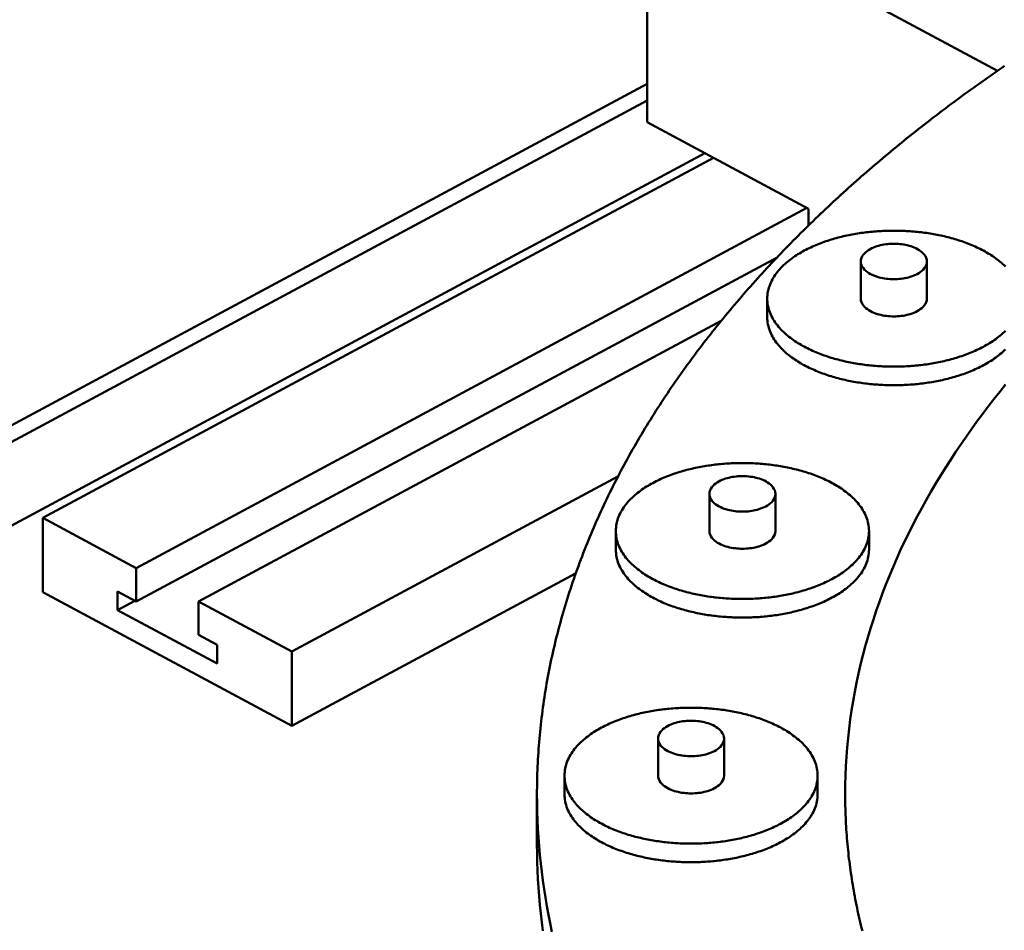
# Model space of a CAD drawing. Header units: millimetres. Extents: x 0 to 841, y 0 to 594.
# Tile 10 of 35: x 155 to 221, y 336 to 396. Entities that reach past the tile are written whole.
import ezdxf

# ---------------------------------------------------------------- set-up
doc = ezdxf.new("R2010")
doc.units = ezdxf.units.MM
doc.layers.add('VIS', color=7, linetype='CONTINUOUS', lineweight=50)

msp = doc.modelspace()

# ---------------------------------------------------------------- linework, layer by layer
at = {"layer": 'VIS'}
for points in [[(196.965, 389.035), (196.965, 404.907)], [(196.965, 404.907), (220.165, 392.451)], [(220.641, 392.78), (220.452, 392.65), (220.262, 392.519), (220.073, 392.387), (219.884, 392.256), (219.695, 392.124), (219.506, 391.991), (219.318, 391.858), (219.13, 391.725), (218.943, 391.591), (218.755, 391.457), (218.568, 391.323), (218.381, 391.188), (218.195, 391.053), (218.009, 390.917), (217.823, 390.781), (217.637, 390.645), (217.452, 390.508), (217.267, 390.37), (217.082, 390.233), (216.898, 390.095), (216.713, 389.956), (216.53, 389.817), (216.346, 389.678), (216.163, 389.538), (215.98, 389.398), (215.797, 389.258), (215.615, 389.117), (215.433, 388.975), (215.252, 388.834), (215.07, 388.692), (214.889, 388.549), (214.709, 388.406), (214.528, 388.263), (214.348, 388.119), (214.169, 387.974), (213.989, 387.83), (213.811, 387.685), (213.632, 387.539), (213.454, 387.393), (213.276, 387.247), (213.098, 387.1), (212.921, 386.953), (212.744, 386.805), (212.568, 386.657), (212.392, 386.509), (212.216, 386.36), (212.04, 386.21), (211.865, 386.06), (211.691, 385.91), (211.516, 385.759), (211.342, 385.608), (211.169, 385.457), (210.996, 385.305), (210.823, 385.152), (210.651, 384.999), (210.479, 384.846), (210.307, 384.692), (210.136, 384.538), (209.965, 384.384), (209.795, 384.228), (209.625, 384.073), (209.455, 383.917), (209.286, 383.761), (209.117, 383.604), (208.949, 383.446), (208.781, 383.289), (208.614, 383.13), (208.447, 382.972), (208.28, 382.812), (208.114, 382.653), (207.948, 382.493), (207.783, 382.332), (207.618, 382.171), (207.454, 382.01), (207.29, 381.848), (207.126, 381.686), (206.963, 381.523), (206.801, 381.36), (206.639, 381.196), (206.477, 381.032), (206.316, 380.867), (206.155, 380.702), (205.995, 380.536), (205.836, 380.37), (205.676, 380.204), (205.518, 380.037), (205.359, 379.869), (205.202, 379.701), (205.044, 379.533), (204.888, 379.364), (204.731, 379.195), (204.576, 379.025), (204.421, 378.855), (204.266, 378.684), (204.112, 378.513), (203.958, 378.341), (203.805, 378.169), (203.653, 377.996), (203.501, 377.823), (203.349, 377.649), (203.198, 377.475), (203.048, 377.301), (202.898, 377.126), (202.749, 376.95), (202.6, 376.774), (202.452, 376.598), (202.305, 376.421), (202.158, 376.243), (202.011, 376.065), (201.866, 375.887), (201.721, 375.708), (201.576, 375.528), (201.432, 375.349), (201.289, 375.168), (201.146, 374.987), (201.004, 374.806), (200.862, 374.624), (200.722, 374.442), (200.581, 374.259), (200.442, 374.076), (200.303, 373.892), (200.164, 373.708), (200.027, 373.523), (199.89, 373.338), (199.753, 373.152), (199.618, 372.966), (199.483, 372.779), (199.348, 372.592), (199.215, 372.405), (199.082, 372.216), (198.949, 372.028), (198.818, 371.839), (198.687, 371.649), (198.557, 371.459), (198.427, 371.268), (198.298, 371.077), (198.17, 370.886), (198.043, 370.694), (197.916, 370.501), (197.791, 370.308), (197.666, 370.115), (197.541, 369.921), (197.418, 369.727), (197.295, 369.532), (197.173, 369.336), (197.051, 369.14), (196.931, 368.944), (196.811, 368.747), (196.692, 368.55), (196.574, 368.352), (196.456, 368.154), (196.34, 367.955), (196.224, 367.756), (196.109, 367.557), (195.995, 367.356), (195.882, 367.156), (195.769, 366.955), (195.657, 366.753), (195.547, 366.551), (195.437, 366.349), (195.328, 366.146), (195.219, 365.943), (195.112, 365.739), (195.005, 365.534), (194.9, 365.33), (194.795, 365.124), (194.691, 364.919), (194.588, 364.713), (194.486, 364.506), (194.385, 364.299), (194.285, 364.092), (194.185, 363.884), (194.087, 363.676), (193.989, 363.467), (193.893, 363.258), (193.797, 363.048), (193.703, 362.838), (193.609, 362.628), (193.516, 362.417), (193.424, 362.205), (193.334, 361.994), (193.244, 361.781), (193.155, 361.569), (193.067, 361.356), (192.98, 361.143), (192.894, 360.929), (192.809, 360.715), (192.725, 360.5), (192.643, 360.285), (192.561, 360.07), (192.48, 359.854), (192.4, 359.638), (192.322, 359.421), (192.244, 359.204), (192.167, 358.987), (192.092, 358.769), (192.017, 358.551), (191.944, 358.333), (191.871, 358.114), (191.8, 357.895), (191.73, 357.676), (191.661, 357.456), (191.593, 357.236), (191.526, 357.015), (191.46, 356.795), (191.395, 356.574), (191.332, 356.352), (191.269, 356.13), (191.208, 355.908), (191.148, 355.686), (191.088, 355.463), (191.03, 355.24), (190.974, 355.017), (190.918, 354.793), (190.863, 354.57), (190.81, 354.346), (190.758, 354.121), (190.707, 353.896), (190.657, 353.672), (190.608, 353.446), (190.561, 353.221), (190.514, 352.995), (190.469, 352.769), (190.425, 352.543), (190.383, 352.317), (190.341, 352.09), (190.301, 351.863), (190.261, 351.636), (190.223, 351.409), (190.187, 351.182), (190.151, 350.954), (190.117, 350.726), (190.084, 350.498), (190.052, 350.27), (190.021, 350.042), (189.992, 349.813), (189.964, 349.585), (189.937, 349.356), (189.911, 349.127), (189.886, 348.898), (189.863, 348.668), (189.841, 348.439), (189.821, 348.21), (189.801, 347.98), (189.783, 347.75), (189.766, 347.521), (189.75, 347.291), (189.736, 347.061), (189.722, 346.831), (189.71, 346.601), (189.7, 346.371), (189.69, 346.141), (189.682, 345.91), (189.675, 345.68), (189.669, 345.45), (189.665, 345.219), (189.662, 344.989), (189.66, 344.759), (189.659, 344.528)], [(135.528, 358.603), (196.965, 391.588)], [(135.528, 357.496), (196.965, 390.481)], [(196.965, 389.035), (207.638, 383.305)], [(135.528, 351.959), (200.775, 386.99)], [(156.926, 362.832), (201.347, 386.682)], [(163.113, 359.51), (207.535, 383.36)], [(207.638, 382.191), (207.638, 383.305)], [(220.693, 379.479), (220.607, 379.563), (220.519, 379.645), (220.429, 379.725), (220.337, 379.803), (220.243, 379.879), (220.148, 379.952), (220.052, 380.024), (219.954, 380.094), (219.854, 380.162), (219.754, 380.229), (219.652, 380.293), (219.55, 380.356), (219.446, 380.417), (219.341, 380.477), (219.236, 380.534), (219.129, 380.591), (219.022, 380.645), (218.914, 380.699), (218.805, 380.75), (218.696, 380.8), (218.586, 380.849), (218.475, 380.897), (218.364, 380.943), (218.252, 380.987), (218.14, 381.031), (218.027, 381.073), (217.914, 381.114), (217.8, 381.153), (217.686, 381.191), (217.571, 381.229), (217.456, 381.264), (217.341, 381.299), (217.225, 381.333), (217.109, 381.365), (216.993, 381.396), (216.877, 381.426), (216.76, 381.455), (216.643, 381.483), (216.525, 381.51), (216.408, 381.536), (216.29, 381.56), (216.172, 381.584), (216.054, 381.607), (215.935, 381.628), (215.817, 381.649), (215.698, 381.668), (215.579, 381.687), (215.46, 381.704), (215.34, 381.721), (215.221, 381.737), (215.102, 381.751), (214.982, 381.765), (214.862, 381.778), (214.742, 381.789), (214.623, 381.8), (214.503, 381.81), (214.382, 381.819), (214.262, 381.827), (214.142, 381.834), (214.022, 381.84), (213.902, 381.845), (213.781, 381.849), (213.661, 381.852), (213.541, 381.855), (213.42, 381.856), (213.3, 381.856), (213.179, 381.856), (213.059, 381.855), (212.939, 381.852), (212.818, 381.849), (212.698, 381.845), (212.578, 381.84), (212.458, 381.834), (212.337, 381.827), (212.217, 381.819), (212.097, 381.81), (211.977, 381.8), (211.857, 381.789), (211.737, 381.778), (211.618, 381.765), (211.498, 381.751), (211.379, 381.737), (211.259, 381.721), (211.14, 381.704), (211.021, 381.687), (210.902, 381.668), (210.783, 381.649), (210.665, 381.628), (210.546, 381.607), (210.428, 381.584), (210.31, 381.56), (210.192, 381.536), (210.074, 381.51), (209.957, 381.483), (209.84, 381.455), (209.723, 381.426), (209.607, 381.396), (209.49, 381.365), (209.374, 381.333), (209.259, 381.299), (209.143, 381.264), (209.028, 381.229), (208.914, 381.191), (208.8, 381.153), (208.686, 381.114), (208.573, 381.073), (208.46, 381.031), (208.348, 380.987), (208.236, 380.943), (208.125, 380.897), (208.014, 380.849), (207.904, 380.8), (207.795, 380.75), (207.686, 380.699), (207.578, 380.645), (207.471, 380.591), (207.364, 380.534), (207.259, 380.477), (207.154, 380.417), (207.05, 380.356), (206.947, 380.293), (206.846, 380.229), (206.745, 380.162), (206.646, 380.094), (206.548, 380.024), (206.451, 379.952), (206.356, 379.879), (206.263, 379.803), (206.171, 379.725), (206.081, 379.645), (205.993, 379.563), (205.907, 379.479), (205.823, 379.393), (205.741, 379.304), (205.662, 379.213), (205.586, 379.12), (205.513, 379.025), (205.442, 378.927), (205.375, 378.827), (205.312, 378.725), (205.252, 378.62), (205.197, 378.513), (205.145, 378.404), (205.099, 378.293), (205.057, 378.181), (205.02, 378.066), (204.988, 377.95), (204.961, 377.832), (204.941, 377.714), (204.926, 377.594), (204.917, 377.474), (204.914, 377.354)], [(215.487, 379.815), (215.476, 379.934), (215.443, 380.049), (215.392, 380.158), (215.326, 380.258), (215.248, 380.349), (215.161, 380.432), (215.067, 380.507), (214.968, 380.574), (214.865, 380.635), (214.758, 380.69), (214.649, 380.74), (214.537, 380.783), (214.423, 380.823), (214.308, 380.857), (214.192, 380.887), (214.075, 380.913), (213.957, 380.935), (213.838, 380.953), (213.719, 380.968), (213.6, 380.978), (213.48, 380.985), (213.36, 380.989), (213.24, 380.989), (213.12, 380.985), (213, 380.978), (212.88, 380.968), (212.761, 380.953), (212.643, 380.935), (212.525, 380.913), (212.407, 380.887), (212.291, 380.857), (212.176, 380.823), (212.063, 380.783), (211.951, 380.74), (211.842, 380.69), (211.735, 380.635), (211.631, 380.574), (211.532, 380.507), (211.439, 380.432), (211.352, 380.349), (211.274, 380.258), (211.208, 380.158), (211.156, 380.049), (211.124, 379.934), (211.112, 379.815)], [(163.113, 357.296), (205.567, 380.089)], [(211.112, 379.815), (211.124, 379.693), (211.158, 379.575), (211.212, 379.464), (211.281, 379.363), (211.362, 379.27), (211.452, 379.187), (211.548, 379.111), (211.651, 379.043), (211.757, 378.982), (211.867, 378.927), (211.98, 378.878), (212.095, 378.835), (212.211, 378.796), (212.33, 378.762), (212.449, 378.733), (212.569, 378.708), (212.69, 378.687), (212.812, 378.67), (212.934, 378.657), (213.057, 378.648), (213.179, 378.642), (213.302, 378.64), (213.425, 378.642), (213.548, 378.648), (213.67, 378.657), (213.793, 378.67), (213.914, 378.688), (214.035, 378.709), (214.156, 378.734), (214.275, 378.763), (214.393, 378.797), (214.51, 378.836), (214.624, 378.88), (214.737, 378.929), (214.847, 378.984)], [(211.112, 379.815), (211.112, 377.354)], [(214.847, 378.984), (214.953, 379.045), (215.054, 379.113), (215.151, 379.189), (215.24, 379.272), (215.32, 379.364), (215.389, 379.466), (215.442, 379.576), (215.476, 379.693), (215.487, 379.815)], [(215.487, 379.815), (215.487, 377.354)], [(204.914, 377.354), (204.917, 377.234), (204.926, 377.114), (204.941, 376.994), (204.961, 376.876), (204.988, 376.758), (205.019, 376.642), (205.056, 376.528), (205.098, 376.415), (205.145, 376.304), (205.196, 376.195), (205.252, 376.089), (205.312, 375.984), (205.375, 375.882), (205.442, 375.782), (205.512, 375.684), (205.586, 375.589), (205.662, 375.496), (205.741, 375.405), (205.822, 375.316), (205.906, 375.23), (205.992, 375.146), (206.08, 375.064), (206.17, 374.984), (206.262, 374.906), (206.355, 374.83), (206.45, 374.756), (206.547, 374.685), (206.645, 374.615), (206.744, 374.547), (206.845, 374.48), (206.946, 374.416), (207.049, 374.353), (207.152, 374.292), (207.257, 374.232), (207.363, 374.175), (207.469, 374.118), (207.576, 374.064), (207.684, 374.01), (207.793, 373.959), (207.902, 373.908), (208.012, 373.86), (208.123, 373.812), (208.234, 373.766), (208.346, 373.721), (208.458, 373.678), (208.571, 373.636), (208.684, 373.595), (208.797, 373.556), (208.912, 373.517), (209.026, 373.48), (209.141, 373.444), (209.256, 373.41), (209.372, 373.376), (209.488, 373.344), (209.604, 373.313), (209.72, 373.282), (209.837, 373.253), (209.954, 373.226), (210.072, 373.199), (210.189, 373.173), (210.307, 373.148), (210.425, 373.125), (210.543, 373.102), (210.661, 373.08), (210.78, 373.06), (210.899, 373.04), (211.018, 373.022), (211.137, 373.004), (211.256, 372.988), (211.375, 372.972), (211.495, 372.957), (211.614, 372.944), (211.734, 372.931), (211.854, 372.919), (211.973, 372.908), (212.093, 372.899), (212.213, 372.89), (212.333, 372.882), (212.454, 372.875), (212.574, 372.869), (212.694, 372.863), (212.814, 372.859), (212.935, 372.856), (213.055, 372.854), (213.175, 372.852), (213.296, 372.852), (213.416, 372.852), (213.536, 372.854), (213.657, 372.856), (213.777, 372.859), (213.897, 372.863), (214.017, 372.868), (214.138, 372.874), (214.258, 372.881), (214.378, 372.889), (214.498, 372.898), (214.618, 372.908), (214.738, 372.918), (214.857, 372.93), (214.977, 372.943), (215.097, 372.956), (215.216, 372.971), (215.335, 372.986), (215.455, 373.003), (215.574, 373.02), (215.693, 373.039), (215.811, 373.058), (215.93, 373.079), (216.048, 373.1), (216.166, 373.123), (216.284, 373.147), (216.402, 373.171), (216.52, 373.197), (216.637, 373.224), (216.754, 373.251), (216.871, 373.28), (216.988, 373.31), (217.104, 373.342), (217.22, 373.374), (217.335, 373.407), (217.451, 373.442), (217.565, 373.478), (217.68, 373.515), (217.794, 373.553), (217.908, 373.592), (218.021, 373.633), (218.134, 373.675), (218.246, 373.718), (218.358, 373.763), (218.469, 373.809), (218.58, 373.856), (218.69, 373.905), (218.799, 373.955), (218.908, 374.007), (219.016, 374.06), (219.123, 374.114), (219.23, 374.17)], [(204.914, 377.354), (204.914, 376.124)], [(211.112, 377.354), (211.124, 377.232), (211.158, 377.114), (211.212, 377.004), (211.281, 376.902), (211.362, 376.809), (211.452, 376.726), (211.548, 376.65), (211.651, 376.582), (211.757, 376.521), (211.867, 376.466), (211.98, 376.417), (212.095, 376.374), (212.211, 376.335), (212.33, 376.301), (212.449, 376.272), (212.569, 376.247), (212.69, 376.226), (212.812, 376.209), (212.934, 376.196), (213.057, 376.187), (213.179, 376.181), (213.302, 376.18), (213.425, 376.181), (213.548, 376.187), (213.67, 376.196), (213.793, 376.21), (213.914, 376.227), (214.035, 376.248), (214.156, 376.273), (214.275, 376.303), (214.393, 376.337), (214.51, 376.375), (214.624, 376.419), (214.737, 376.468), (214.847, 376.524)], [(214.847, 376.524), (214.953, 376.585), (215.054, 376.653), (215.151, 376.728), (215.24, 376.811), (215.32, 376.904), (215.389, 377.005), (215.442, 377.115), (215.476, 377.232), (215.487, 377.354)], [(167.238, 357.296), (201.866, 375.887)], [(204.914, 376.124), (204.917, 376.003), (204.926, 375.883), (204.941, 375.764), (204.961, 375.645), (204.988, 375.528), (205.019, 375.412), (205.056, 375.297), (205.098, 375.185), (205.145, 375.074), (205.196, 374.965), (205.252, 374.858), (205.312, 374.754), (205.375, 374.651), (205.442, 374.551), (205.512, 374.454), (205.586, 374.358), (205.662, 374.265), (205.741, 374.174), (205.822, 374.086), (205.906, 373.999), (205.992, 373.915), (206.08, 373.833), (206.17, 373.753), (206.262, 373.676), (206.355, 373.6), (206.45, 373.526), (206.547, 373.454), (206.645, 373.384), (206.744, 373.316), (206.845, 373.25), (206.946, 373.185), (207.049, 373.123), (207.152, 373.061), (207.257, 373.002), (207.363, 372.944), (207.469, 372.888), (207.576, 372.833), (207.684, 372.78), (207.793, 372.728), (207.902, 372.678), (208.012, 372.629), (208.123, 372.582), (208.234, 372.536), (208.346, 372.491), (208.458, 372.448), (208.571, 372.406), (208.684, 372.365), (208.797, 372.325), (208.912, 372.287), (209.026, 372.25), (209.141, 372.214), (209.256, 372.179), (209.372, 372.146), (209.488, 372.113), (209.604, 372.082), (209.72, 372.052), (209.837, 372.023), (209.954, 371.995), (210.072, 371.968), (210.189, 371.943), (210.307, 371.918), (210.425, 371.894), (210.543, 371.872), (210.661, 371.85), (210.78, 371.829), (210.899, 371.81), (211.018, 371.791), (211.137, 371.774), (211.256, 371.757), (211.375, 371.742), (211.495, 371.727), (211.614, 371.713), (211.734, 371.701), (211.854, 371.689), (211.973, 371.678), (212.093, 371.668), (212.213, 371.659), (212.333, 371.651), (212.454, 371.644), (212.574, 371.638), (212.694, 371.633), (212.814, 371.629), (212.935, 371.626), (213.055, 371.623), (213.175, 371.622), (213.296, 371.621), (213.416, 371.622), (213.536, 371.623), (213.657, 371.625), (213.777, 371.629), (213.897, 371.633), (214.017, 371.638), (214.138, 371.644), (214.258, 371.651), (214.378, 371.659), (214.498, 371.668), (214.618, 371.677), (214.738, 371.688), (214.857, 371.7), (214.977, 371.712), (215.097, 371.726), (215.216, 371.74), (215.335, 371.756), (215.455, 371.772), (215.574, 371.79), (215.693, 371.808), (215.811, 371.828), (215.93, 371.848), (216.048, 371.87), (216.166, 371.893), (216.284, 371.916), (216.402, 371.941), (216.52, 371.966), (216.637, 371.993), (216.754, 372.021), (216.871, 372.05), (216.988, 372.08), (217.104, 372.111), (217.22, 372.143), (217.335, 372.177), (217.451, 372.212), (217.565, 372.247), (217.68, 372.284), (217.794, 372.323), (217.908, 372.362), (218.021, 372.403), (218.134, 372.445), (218.246, 372.488), (218.358, 372.533), (218.469, 372.578), (218.58, 372.626), (218.69, 372.674), (218.799, 372.725), (218.908, 372.776), (219.016, 372.829), (219.123, 372.884), (219.23, 372.94)], [(219.23, 374.17), (219.335, 374.228), (219.44, 374.288), (219.544, 374.349), (219.647, 374.412), (219.749, 374.476), (219.85, 374.543), (219.949, 374.611), (220.047, 374.681), (220.144, 374.753), (220.239, 374.826), (220.333, 374.902), (220.425, 374.98), (220.516, 375.06), (220.604, 375.142), (220.69, 375.226)], [(219.23, 372.94), (219.335, 372.998), (219.44, 373.057), (219.544, 373.118), (219.647, 373.181), (219.749, 373.246), (219.85, 373.312), (219.949, 373.38), (220.047, 373.45), (220.144, 373.522), (220.239, 373.596), (220.333, 373.672), (220.425, 373.75), (220.516, 373.83), (220.604, 373.912), (220.69, 373.996)], [(220.707, 371.659), (220.317, 371.178), (219.932, 370.693), (219.552, 370.204), (219.177, 369.71), (218.808, 369.213), (218.444, 368.712), (218.086, 368.206), (217.734, 367.697), (217.388, 367.183), (217.048, 366.665), (216.714, 366.144), (216.387, 365.618), (216.066, 365.088), (215.752, 364.554), (215.444, 364.016), (215.144, 363.475), (214.85, 362.929), (214.564, 362.38), (214.286, 361.827), (214.015, 361.27), (213.752, 360.709), (213.496, 360.145), (213.249, 359.577), (213.01, 359.005), (212.779, 358.431), (212.557, 357.852), (212.343, 357.271), (212.138, 356.686), (211.942, 356.099), (211.756, 355.508), (211.578, 354.915), (211.41, 354.319), (211.251, 353.72), (211.102, 353.119), (210.962, 352.515), (210.833, 351.91), (210.713, 351.302), (210.604, 350.692), (210.504, 350.081), (210.415, 349.468), (210.336, 348.854), (210.267, 348.238), (210.209, 347.621), (210.162, 347.004), (210.125, 346.386), (210.098, 345.767), (210.082, 345.148), (210.077, 344.528)], [(220.707, 371.659), (220.317, 371.178), (219.932, 370.693), (219.552, 370.204), (219.177, 369.71), (218.808, 369.213), (218.444, 368.712), (218.086, 368.206), (217.734, 367.697), (217.388, 367.183), (217.048, 366.665), (216.714, 366.144), (216.387, 365.618), (216.066, 365.088), (215.752, 364.554), (215.444, 364.016), (215.144, 363.475), (214.85, 362.929), (214.564, 362.38), (214.286, 361.827), (214.015, 361.27), (213.752, 360.709), (213.496, 360.145), (213.249, 359.577), (213.01, 359.005), (212.779, 358.431), (212.557, 357.852), (212.343, 357.271), (212.138, 356.686), (211.942, 356.099), (211.756, 355.508), (211.578, 354.915), (211.41, 354.319), (211.251, 353.72), (211.102, 353.119), (210.962, 352.515), (210.833, 351.91), (210.713, 351.302), (210.604, 350.692), (210.504, 350.081), (210.415, 349.468), (210.336, 348.854), (210.267, 348.238), (210.209, 347.621), (210.162, 347.004), (210.125, 346.386), (210.098, 345.767), (210.082, 345.148), (210.077, 344.528)], [(211.655, 361.963), (211.651, 362.083), (211.643, 362.203), (211.628, 362.322), (211.607, 362.441), (211.581, 362.558), (211.549, 362.675), (211.512, 362.789), (211.47, 362.902), (211.423, 363.013), (211.372, 363.122), (211.316, 363.229), (211.257, 363.333), (211.193, 363.435), (211.126, 363.535), (211.056, 363.633), (210.982, 363.729), (210.906, 363.822), (210.827, 363.913), (210.746, 364.001), (210.662, 364.087), (210.576, 364.172), (210.488, 364.254), (210.398, 364.334), (210.306, 364.411), (210.212, 364.487), (210.117, 364.561), (210.02, 364.633), (209.922, 364.703), (209.823, 364.771), (209.723, 364.837), (209.621, 364.902), (209.518, 364.965), (209.415, 365.026), (209.31, 365.085), (209.204, 365.143), (209.098, 365.199), (208.991, 365.254), (208.883, 365.307), (208.774, 365.359), (208.665, 365.409), (208.555, 365.458), (208.444, 365.505), (208.333, 365.551), (208.221, 365.596), (208.109, 365.639), (207.996, 365.681), (207.882, 365.722), (207.769, 365.762), (207.655, 365.8), (207.54, 365.837), (207.425, 365.873), (207.31, 365.908), (207.194, 365.941), (207.078, 365.973), (206.962, 366.005), (206.845, 366.035), (206.729, 366.064), (206.611, 366.092), (206.494, 366.119), (206.377, 366.144), (206.259, 366.169), (206.141, 366.193), (206.022, 366.215), (205.904, 366.237), (205.785, 366.257), (205.667, 366.277), (205.548, 366.295), (205.429, 366.313), (205.309, 366.33), (205.19, 366.345), (205.07, 366.36), (204.951, 366.373), (204.831, 366.386), (204.711, 366.398), (204.591, 366.409), (204.471, 366.418), (204.351, 366.427), (204.231, 366.435), (204.111, 366.442), (203.991, 366.448), (203.87, 366.453), (203.75, 366.457), (203.63, 366.461), (203.509, 366.463), (203.389, 366.464), (203.269, 366.465), (203.148, 366.464), (203.028, 366.463), (202.908, 366.461), (202.787, 366.457), (202.667, 366.453), (202.547, 366.448), (202.426, 366.442), (202.306, 366.435), (202.186, 366.427), (202.066, 366.418), (201.946, 366.409), (201.826, 366.398), (201.706, 366.386), (201.587, 366.373), (201.467, 366.36), (201.347, 366.345), (201.228, 366.33), (201.109, 366.313), (200.99, 366.295), (200.871, 366.277), (200.752, 366.257), (200.633, 366.237), (200.515, 366.215), (200.397, 366.193), (200.279, 366.169), (200.161, 366.144), (200.043, 366.119), (199.926, 366.092), (199.809, 366.064), (199.692, 366.035), (199.575, 366.005), (199.459, 365.973), (199.343, 365.941), (199.227, 365.908), (199.112, 365.873), (198.997, 365.837), (198.883, 365.8), (198.769, 365.762), (198.655, 365.722), (198.542, 365.681), (198.429, 365.639), (198.316, 365.596), (198.205, 365.551), (198.093, 365.505), (197.983, 365.458), (197.873, 365.409), (197.763, 365.359), (197.655, 365.307), (197.547, 365.254), (197.439, 365.199), (197.333, 365.143), (197.227, 365.085), (197.123, 365.026), (197.019, 364.965), (196.916, 364.902), (196.815, 364.837), (196.714, 364.771), (196.615, 364.703), (196.517, 364.633), (196.42, 364.561), (196.325, 364.487), (196.232, 364.411), (196.14, 364.334), (196.05, 364.254), (195.962, 364.172), (195.876, 364.087), (195.792, 364.001), (195.71, 363.913), (195.631, 363.822), (195.555, 363.729), (195.481, 363.633), (195.411, 363.535), (195.344, 363.435), (195.281, 363.333), (195.221, 363.229), (195.166, 363.122), (195.114, 363.013), (195.067, 362.902), (195.025, 362.789), (194.988, 362.675), (194.957, 362.558), (194.93, 362.441), (194.91, 362.322), (194.895, 362.203), (194.886, 362.083), (194.883, 361.963)], [(173.426, 353.974), (195.023, 365.569)], [(205.456, 364.423), (205.445, 364.543), (205.412, 364.658), (205.361, 364.766), (205.295, 364.866), (205.217, 364.958), (205.13, 365.04), (205.036, 365.115), (204.937, 365.183), (204.834, 365.244), (204.727, 365.299), (204.617, 365.348), (204.506, 365.392), (204.392, 365.431), (204.277, 365.466), (204.161, 365.496), (204.044, 365.522), (203.926, 365.544), (203.807, 365.562), (203.688, 365.576), (203.568, 365.587), (203.449, 365.594), (203.329, 365.597), (203.209, 365.597), (203.089, 365.594), (202.969, 365.587), (202.849, 365.576), (202.73, 365.562), (202.611, 365.544), (202.493, 365.522), (202.376, 365.496), (202.26, 365.466), (202.145, 365.431), (202.032, 365.392), (201.92, 365.348), (201.81, 365.299), (201.704, 365.244), (201.6, 365.183), (201.501, 365.115), (201.407, 365.04), (201.321, 364.958), (201.243, 364.866), (201.176, 364.766), (201.125, 364.658), (201.092, 364.543), (201.081, 364.423)], [(201.081, 364.423), (201.093, 364.301), (201.127, 364.183), (201.181, 364.073), (201.25, 363.971), (201.33, 363.879), (201.42, 363.795), (201.517, 363.72), (201.62, 363.652), (201.726, 363.591), (201.836, 363.536), (201.949, 363.487), (202.064, 363.443), (202.18, 363.405), (202.298, 363.371), (202.418, 363.341), (202.538, 363.316), (202.659, 363.295), (202.781, 363.278), (202.903, 363.265), (203.026, 363.256), (203.148, 363.251), (203.271, 363.249), (203.394, 363.251), (203.517, 363.256), (203.639, 363.266), (203.761, 363.279), (203.883, 363.296), (204.004, 363.317), (204.124, 363.342), (204.244, 363.372), (204.362, 363.406), (204.478, 363.445), (204.593, 363.489), (204.706, 363.538), (204.816, 363.593)], [(201.081, 364.423), (201.081, 361.963)], [(204.816, 363.593), (204.921, 363.654), (205.023, 363.722), (205.12, 363.797), (205.209, 363.881), (205.289, 363.973), (205.357, 364.074), (205.411, 364.184), (205.445, 364.302), (205.456, 364.423)], [(205.456, 364.423), (205.456, 361.963)], [(156.926, 357.911), (156.926, 362.832)], [(156.926, 362.832), (163.113, 359.51)], [(194.883, 361.963), (194.886, 361.842), (194.895, 361.722), (194.91, 361.603), (194.93, 361.484), (194.957, 361.367), (194.988, 361.251), (195.025, 361.136), (195.067, 361.024), (195.114, 360.913), (195.165, 360.804), (195.221, 360.697), (195.28, 360.593), (195.344, 360.49), (195.411, 360.39), (195.481, 360.293), (195.554, 360.197), (195.631, 360.104), (195.71, 360.013), (195.791, 359.925), (195.875, 359.838), (195.961, 359.754), (196.049, 359.672), (196.139, 359.592), (196.231, 359.515), (196.324, 359.439), (196.419, 359.365), (196.516, 359.293), (196.614, 359.223), (196.713, 359.155), (196.813, 359.089), (196.915, 359.024), (197.018, 358.961), (197.121, 358.9), (197.226, 358.841), (197.331, 358.783), (197.438, 358.727), (197.545, 358.672), (197.653, 358.619), (197.762, 358.567), (197.871, 358.517), (197.981, 358.468), (198.091, 358.421), (198.203, 358.375), (198.314, 358.33), (198.427, 358.287), (198.539, 358.245), (198.653, 358.204), (198.766, 358.164), (198.88, 358.126), (198.995, 358.089), (199.11, 358.053), (199.225, 358.018), (199.341, 357.985), (199.456, 357.952), (199.573, 357.921), (199.689, 357.891), (199.806, 357.862), (199.923, 357.834), (200.04, 357.807), (200.158, 357.782), (200.276, 357.757), (200.394, 357.733), (200.512, 357.711), (200.63, 357.689), (200.749, 357.668), (200.867, 357.649), (200.986, 357.63), (201.105, 357.613), (201.225, 357.596), (201.344, 357.58), (201.463, 357.566), (201.583, 357.552), (201.703, 357.539), (201.822, 357.528), (201.942, 357.517), (202.062, 357.507), (202.182, 357.498), (202.302, 357.49), (202.422, 357.483), (202.543, 357.477), (202.663, 357.472), (202.783, 357.468), (202.903, 357.465), (203.024, 357.462), (203.144, 357.461), (203.264, 357.46), (203.385, 357.461), (203.505, 357.462), (203.625, 357.464), (203.746, 357.468), (203.866, 357.472), (203.986, 357.477), (204.106, 357.483), (204.226, 357.49), (204.347, 357.498), (204.467, 357.506), (204.586, 357.516), (204.706, 357.527), (204.826, 357.539), (204.946, 357.551), (205.065, 357.565), (205.185, 357.579), (205.304, 357.595), (205.423, 357.611), (205.542, 357.629), (205.661, 357.647), (205.78, 357.667), (205.899, 357.687), (206.017, 357.709), (206.135, 357.731), (206.253, 357.755), (206.371, 357.78), (206.489, 357.805), (206.606, 357.832), (206.723, 357.86), (206.84, 357.889), (206.956, 357.919), (207.073, 357.95), (207.189, 357.982), (207.304, 358.016), (207.419, 358.05), (207.534, 358.086), (207.649, 358.123), (207.763, 358.161), (207.877, 358.201), (207.99, 358.242), (208.103, 358.284), (208.215, 358.327), (208.327, 358.371), (208.438, 358.417), (208.549, 358.465), (208.659, 358.513), (208.768, 358.564), (208.877, 358.615), (208.985, 358.668), (209.092, 358.723), (209.198, 358.779)], [(194.883, 361.963), (194.883, 360.732)], [(201.081, 361.963), (201.093, 361.84), (201.127, 361.723), (201.181, 361.612), (201.25, 361.511), (201.33, 361.418), (201.42, 361.334), (201.517, 361.259), (201.62, 361.191), (201.726, 361.13), (201.836, 361.075), (201.949, 361.026), (202.064, 360.982), (202.18, 360.944), (202.298, 360.91), (202.418, 360.881), (202.538, 360.856), (202.659, 360.835), (202.781, 360.818), (202.903, 360.805), (203.026, 360.795), (203.148, 360.79), (203.271, 360.788), (203.394, 360.79), (203.517, 360.796), (203.639, 360.805), (203.761, 360.818), (203.883, 360.835), (204.004, 360.856), (204.124, 360.882), (204.244, 360.911), (204.362, 360.945), (204.478, 360.984), (204.593, 361.028), (204.706, 361.077), (204.816, 361.132)], [(204.816, 361.132), (204.921, 361.193), (205.023, 361.261), (205.12, 361.336), (205.209, 361.42), (205.289, 361.512), (205.357, 361.614), (205.411, 361.724), (205.445, 361.841), (205.456, 361.963)], [(209.198, 358.779), (209.304, 358.837), (209.409, 358.896), (209.513, 358.957), (209.616, 359.02), (209.718, 359.085), (209.818, 359.151), (209.918, 359.219), (210.016, 359.289), (210.113, 359.361), (210.208, 359.435), (210.302, 359.511), (210.394, 359.589), (210.484, 359.669), (210.573, 359.751), (210.659, 359.835), (210.743, 359.921), (210.825, 360.01), (210.904, 360.101), (210.981, 360.194), (211.054, 360.29), (211.125, 360.387), (211.192, 360.488), (211.255, 360.59), (211.315, 360.695), (211.371, 360.802), (211.422, 360.911), (211.469, 361.022), (211.512, 361.135), (211.549, 361.249), (211.58, 361.366), (211.607, 361.483), (211.628, 361.602), (211.643, 361.722), (211.651, 361.842), (211.655, 361.963)], [(211.655, 361.963), (211.655, 360.732)], [(194.883, 360.732), (194.886, 360.612), (194.895, 360.492), (194.91, 360.373), (194.93, 360.254), (194.957, 360.137), (194.988, 360.02), (195.025, 359.906), (195.067, 359.793), (195.114, 359.682), (195.165, 359.573), (195.221, 359.467), (195.28, 359.362), (195.344, 359.26), (195.411, 359.16), (195.481, 359.062), (195.554, 358.967), (195.631, 358.874), (195.71, 358.783), (195.791, 358.694), (195.875, 358.608), (195.961, 358.524), (196.049, 358.442), (196.139, 358.362), (196.231, 358.284), (196.324, 358.208), (196.419, 358.135), (196.516, 358.063), (196.614, 357.993), (196.713, 357.925), (196.813, 357.858), (196.915, 357.794), (197.018, 357.731), (197.121, 357.67), (197.226, 357.61), (197.331, 357.553), (197.438, 357.496), (197.545, 357.442), (197.653, 357.389), (197.762, 357.337), (197.871, 357.287), (197.981, 357.238), (198.091, 357.19), (198.203, 357.144), (198.314, 357.1), (198.427, 357.056), (198.539, 357.014), (198.653, 356.973), (198.766, 356.934), (198.88, 356.896), (198.995, 356.858), (199.11, 356.823), (199.225, 356.788), (199.341, 356.754), (199.456, 356.722), (199.573, 356.691), (199.689, 356.661), (199.806, 356.632), (199.923, 356.604), (200.04, 356.577), (200.158, 356.551), (200.276, 356.526), (200.394, 356.503), (200.512, 356.48), (200.63, 356.459), (200.749, 356.438), (200.867, 356.418), (200.986, 356.4), (201.105, 356.382), (201.225, 356.366), (201.344, 356.35), (201.463, 356.335), (201.583, 356.322), (201.703, 356.309), (201.822, 356.297), (201.942, 356.287), (202.062, 356.277), (202.182, 356.268), (202.302, 356.26), (202.422, 356.253), (202.543, 356.247), (202.663, 356.242), (202.783, 356.237), (202.903, 356.234), (203.024, 356.232), (203.144, 356.23), (203.264, 356.23), (203.385, 356.23), (203.505, 356.232), (203.625, 356.234), (203.746, 356.237), (203.866, 356.241), (203.986, 356.246), (204.106, 356.252), (204.226, 356.259), (204.347, 356.267), (204.467, 356.276), (204.586, 356.286), (204.706, 356.297), (204.826, 356.308), (204.946, 356.321), (205.065, 356.334), (205.185, 356.349), (205.304, 356.365), (205.423, 356.381), (205.542, 356.399), (205.661, 356.417), (205.78, 356.437), (205.899, 356.457), (206.017, 356.479), (206.135, 356.501), (206.253, 356.525), (206.371, 356.549), (206.489, 356.575), (206.606, 356.602), (206.723, 356.63), (206.84, 356.659), (206.956, 356.689), (207.073, 356.72), (207.189, 356.752), (207.304, 356.785), (207.419, 356.82), (207.534, 356.856), (207.649, 356.893), (207.763, 356.931), (207.877, 356.97), (207.99, 357.011), (208.103, 357.053), (208.215, 357.096), (208.327, 357.141), (208.438, 357.187), (208.549, 357.234), (208.659, 357.283), (208.768, 357.333), (208.877, 357.385), (208.985, 357.438), (209.092, 357.492), (209.198, 357.549)], [(209.198, 357.549), (209.304, 357.606), (209.409, 357.666), (209.513, 357.727), (209.616, 357.79), (209.718, 357.854), (209.818, 357.921), (209.918, 357.989), (210.016, 358.059), (210.113, 358.131), (210.208, 358.205), (210.302, 358.28), (210.394, 358.358), (210.484, 358.438), (210.573, 358.52), (210.659, 358.605), (210.743, 358.691), (210.825, 358.78), (210.904, 358.871), (210.981, 358.964), (211.054, 359.059), (211.125, 359.157), (211.192, 359.257), (211.255, 359.36), (211.315, 359.464), (211.371, 359.571), (211.422, 359.68), (211.469, 359.791), (211.512, 359.904), (211.549, 360.019), (211.58, 360.135), (211.607, 360.253), (211.628, 360.372), (211.643, 360.491), (211.651, 360.612), (211.655, 360.732)], [(163.113, 359.51), (163.113, 357.296)], [(173.426, 349.052), (192.222, 359.144)], [(156.926, 357.911), (173.426, 349.052)], [(161.876, 357.96), (161.876, 356.73)], [(161.876, 357.96), (163.113, 357.296)], [(161.876, 356.73), (163.022, 357.345)], [(167.238, 357.296), (173.426, 353.974)], [(167.238, 357.296), (167.238, 355.081)], [(161.876, 356.73), (168.476, 353.186)], [(167.238, 355.081), (168.476, 354.417)], [(168.476, 354.417), (168.476, 353.186)], [(173.426, 349.052), (173.426, 353.974)], [(208.254, 345.759), (208.251, 345.879), (208.242, 345.999), (208.227, 346.118), (208.206, 346.237), (208.18, 346.354), (208.148, 346.471), (208.111, 346.585), (208.069, 346.698), (208.023, 346.809), (207.971, 346.918), (207.916, 347.025), (207.856, 347.129), (207.793, 347.231), (207.726, 347.331), (207.655, 347.429), (207.582, 347.525), (207.506, 347.618), (207.427, 347.709), (207.345, 347.797), (207.261, 347.883), (207.175, 347.968), (207.087, 348.05), (206.997, 348.13), (206.905, 348.207), (206.812, 348.283), (206.716, 348.357), (206.62, 348.429), (206.522, 348.499), (206.423, 348.567), (206.322, 348.633), (206.221, 348.698), (206.118, 348.761), (206.014, 348.822), (205.909, 348.881), (205.804, 348.939), (205.697, 348.995), (205.59, 349.05), (205.482, 349.103), (205.373, 349.155), (205.264, 349.205), (205.154, 349.254), (205.043, 349.301), (204.932, 349.347), (204.82, 349.392), (204.708, 349.435), (204.595, 349.477), (204.482, 349.518), (204.368, 349.558), (204.254, 349.596), (204.14, 349.633), (204.025, 349.669), (203.909, 349.704), (203.794, 349.737), (203.678, 349.769), (203.561, 349.801), (203.445, 349.831), (203.328, 349.86), (203.211, 349.888), (203.094, 349.915), (202.976, 349.94), (202.858, 349.965), (202.74, 349.989), (202.622, 350.011), (202.503, 350.033), (202.385, 350.053), (202.266, 350.073), (202.147, 350.091), (202.028, 350.109), (201.909, 350.126), (201.789, 350.141), (201.67, 350.156), (201.55, 350.169), (201.43, 350.182), (201.311, 350.194), (201.191, 350.205), (201.071, 350.214), (200.951, 350.223), (200.831, 350.231), (200.71, 350.238), (200.59, 350.244), (200.47, 350.249), (200.35, 350.253), (200.229, 350.257), (200.109, 350.259), (199.988, 350.26), (199.868, 350.261), (199.748, 350.26), (199.627, 350.259), (199.507, 350.257), (199.387, 350.253), (199.266, 350.249), (199.146, 350.244), (199.026, 350.238), (198.906, 350.231), (198.785, 350.223), (198.665, 350.214), (198.545, 350.205), (198.425, 350.194), (198.306, 350.182), (198.186, 350.169), (198.066, 350.156), (197.947, 350.141), (197.827, 350.126), (197.708, 350.109), (197.589, 350.091), (197.47, 350.073), (197.351, 350.053), (197.233, 350.033), (197.114, 350.011), (196.996, 349.989), (196.878, 349.965), (196.76, 349.94), (196.643, 349.915), (196.525, 349.888), (196.408, 349.86), (196.291, 349.831), (196.175, 349.801), (196.058, 349.769), (195.942, 349.737), (195.827, 349.704), (195.712, 349.669), (195.597, 349.633), (195.482, 349.596), (195.368, 349.558), (195.254, 349.518), (195.141, 349.477), (195.028, 349.435), (194.916, 349.392), (194.804, 349.347), (194.693, 349.301), (194.582, 349.254), (194.472, 349.205), (194.363, 349.155), (194.254, 349.103), (194.146, 349.05), (194.039, 348.995), (193.932, 348.939), (193.827, 348.881), (193.722, 348.822), (193.618, 348.761), (193.516, 348.698), (193.414, 348.633), (193.314, 348.567), (193.214, 348.499), (193.116, 348.429), (193.02, 348.357), (192.925, 348.283), (192.831, 348.207), (192.739, 348.13), (192.649, 348.05), (192.561, 347.968), (192.475, 347.883), (192.391, 347.797), (192.31, 347.709), (192.231, 347.618), (192.154, 347.525), (192.081, 347.429), (192.011, 347.331), (191.944, 347.231), (191.88, 347.129), (191.821, 347.025), (191.765, 346.918), (191.714, 346.809), (191.667, 346.698), (191.625, 346.585), (191.588, 346.471), (191.556, 346.354), (191.53, 346.237), (191.509, 346.118), (191.494, 345.999), (191.485, 345.879), (191.482, 345.759)], [(202.056, 348.219), (202.044, 348.339), (202.012, 348.454), (201.96, 348.562), (201.894, 348.662), (201.816, 348.754), (201.729, 348.836), (201.636, 348.911), (201.536, 348.979), (201.433, 349.04), (201.326, 349.095), (201.217, 349.144), (201.105, 349.188), (200.992, 349.227), (200.877, 349.262), (200.761, 349.292), (200.643, 349.318), (200.525, 349.34), (200.407, 349.358), (200.287, 349.372), (200.168, 349.383), (200.048, 349.39), (199.928, 349.393), (199.808, 349.393), (199.688, 349.39), (199.568, 349.383), (199.449, 349.372), (199.33, 349.358), (199.211, 349.34), (199.093, 349.318), (198.976, 349.292), (198.859, 349.262), (198.744, 349.227), (198.631, 349.188), (198.519, 349.144), (198.41, 349.095), (198.303, 349.04), (198.2, 348.979), (198.101, 348.911), (198.007, 348.836), (197.92, 348.754), (197.842, 348.662), (197.776, 348.562), (197.725, 348.454), (197.692, 348.339), (197.68, 348.219)], [(197.68, 348.219), (197.692, 348.097), (197.727, 347.979), (197.78, 347.869), (197.849, 347.767), (197.93, 347.675), (198.02, 347.591), (198.117, 347.516), (198.219, 347.448), (198.326, 347.387), (198.436, 347.332), (198.548, 347.283), (198.663, 347.239), (198.78, 347.201), (198.898, 347.167), (199.017, 347.137), (199.137, 347.112), (199.259, 347.091), (199.38, 347.074), (199.502, 347.061), (199.625, 347.052), (199.748, 347.047), (199.871, 347.045), (199.993, 347.047), (200.116, 347.052), (200.239, 347.062), (200.361, 347.075), (200.483, 347.092), (200.604, 347.113), (200.724, 347.138), (200.843, 347.168), (200.961, 347.202), (201.078, 347.241), (201.193, 347.285), (201.305, 347.334), (201.415, 347.389)], [(197.68, 348.219), (197.68, 345.759)], [(201.415, 347.389), (201.521, 347.45), (201.623, 347.518), (201.719, 347.593), (201.808, 347.677), (201.888, 347.769), (201.957, 347.87), (202.01, 347.98), (202.044, 348.098), (202.056, 348.219)], [(202.056, 348.219), (202.056, 345.759)], [(191.482, 345.759), (191.485, 345.638), (191.494, 345.518), (191.509, 345.399), (191.53, 345.28), (191.556, 345.163), (191.588, 345.047), (191.625, 344.932), (191.667, 344.82), (191.713, 344.709), (191.765, 344.6), (191.82, 344.493), (191.88, 344.389), (191.943, 344.286), (192.01, 344.186), (192.08, 344.089), (192.154, 343.993), (192.23, 343.9), (192.309, 343.809), (192.39, 343.721), (192.474, 343.634), (192.56, 343.55), (192.648, 343.468), (192.738, 343.388), (192.83, 343.311), (192.924, 343.235), (193.019, 343.161), (193.115, 343.089), (193.213, 343.019), (193.312, 342.951), (193.413, 342.885), (193.514, 342.82), (193.617, 342.757), (193.721, 342.696), (193.825, 342.637), (193.931, 342.579), (194.037, 342.523), (194.144, 342.468), (194.252, 342.415), (194.361, 342.363), (194.47, 342.313), (194.58, 342.264), (194.691, 342.217), (194.802, 342.171), (194.914, 342.126), (195.026, 342.083), (195.139, 342.041), (195.252, 342), (195.366, 341.96), (195.48, 341.922), (195.594, 341.885), (195.709, 341.849), (195.824, 341.814), (195.94, 341.781), (196.056, 341.748), (196.172, 341.717), (196.289, 341.687), (196.405, 341.658), (196.522, 341.63), (196.64, 341.603), (196.757, 341.578), (196.875, 341.553), (196.993, 341.529), (197.111, 341.507), (197.23, 341.485), (197.348, 341.464), (197.467, 341.445), (197.586, 341.426), (197.705, 341.409), (197.824, 341.392), (197.943, 341.376), (198.063, 341.362), (198.182, 341.348), (198.302, 341.335), (198.422, 341.324), (198.542, 341.313), (198.662, 341.303), (198.782, 341.294), (198.902, 341.286), (199.022, 341.279), (199.142, 341.273), (199.262, 341.268), (199.382, 341.264), (199.503, 341.261), (199.623, 341.258), (199.743, 341.257), (199.864, 341.256), (199.984, 341.257), (200.104, 341.258), (200.225, 341.26), (200.345, 341.264), (200.465, 341.268), (200.586, 341.273), (200.706, 341.279), (200.826, 341.286), (200.946, 341.294), (201.066, 341.302), (201.186, 341.312), (201.306, 341.323), (201.426, 341.335), (201.545, 341.347), (201.665, 341.361), (201.784, 341.375), (201.904, 341.391), (202.023, 341.407), (202.142, 341.425), (202.261, 341.443), (202.379, 341.463), (202.498, 341.483), (202.616, 341.505), (202.735, 341.527), (202.853, 341.551), (202.97, 341.576), (203.088, 341.601), (203.205, 341.628), (203.322, 341.656), (203.439, 341.685), (203.556, 341.715), (203.672, 341.746), (203.788, 341.778), (203.904, 341.812), (204.019, 341.846), (204.134, 341.882), (204.248, 341.919), (204.362, 341.957), (204.476, 341.997), (204.589, 342.038), (204.702, 342.08), (204.814, 342.123), (204.926, 342.167), (205.037, 342.213), (205.148, 342.261), (205.258, 342.309), (205.367, 342.36), (205.476, 342.411), (205.584, 342.464), (205.691, 342.519), (205.798, 342.575)], [(191.482, 345.759), (191.482, 344.528)], [(197.68, 345.759), (197.692, 345.636), (197.727, 345.519), (197.78, 345.408), (197.849, 345.307), (197.93, 345.214), (198.02, 345.13), (198.117, 345.055), (198.219, 344.987), (198.326, 344.926), (198.436, 344.871), (198.548, 344.822), (198.663, 344.778), (198.78, 344.74), (198.898, 344.706), (199.017, 344.677), (199.137, 344.652), (199.259, 344.631), (199.38, 344.614), (199.502, 344.601), (199.625, 344.591), (199.748, 344.586), (199.871, 344.584), (199.993, 344.586), (200.116, 344.592), (200.239, 344.601), (200.361, 344.614), (200.483, 344.631), (200.604, 344.652), (200.724, 344.678), (200.843, 344.707), (200.961, 344.741), (201.078, 344.78), (201.193, 344.824), (201.305, 344.873), (201.415, 344.928)], [(201.415, 344.928), (201.521, 344.989), (201.623, 345.057), (201.719, 345.132), (201.808, 345.216), (201.888, 345.308), (201.957, 345.41), (202.01, 345.52), (202.044, 345.637), (202.056, 345.759)], [(205.798, 342.575), (205.904, 342.633), (206.008, 342.692), (206.112, 342.753), (206.215, 342.816), (206.317, 342.881), (206.418, 342.947), (206.517, 343.015), (206.616, 343.085), (206.712, 343.157), (206.808, 343.231), (206.901, 343.307), (206.994, 343.385), (207.084, 343.465), (207.172, 343.547), (207.258, 343.631), (207.343, 343.717), (207.424, 343.806), (207.503, 343.897), (207.58, 343.99), (207.654, 344.086), (207.724, 344.183), (207.791, 344.284), (207.855, 344.386), (207.915, 344.491), (207.97, 344.598), (208.022, 344.707), (208.069, 344.818), (208.111, 344.931), (208.148, 345.045), (208.18, 345.162), (208.206, 345.279), (208.227, 345.398), (208.242, 345.518), (208.251, 345.638), (208.254, 345.759)], [(208.254, 345.759), (208.254, 344.528)], [(189.659, 344.528), (189.663, 343.955), (189.675, 343.381), (189.694, 342.808), (189.722, 342.236), (189.757, 341.663), (189.8, 341.091), (189.85, 340.52), (189.909, 339.95), (189.975, 339.38), (190.048, 338.811), (190.13, 338.244), (190.219, 337.677), (190.315, 337.112), (190.419, 336.548), (190.53, 335.985), (190.648, 335.424)], [(189.659, 344.528), (189.659, 341.206)], [(191.482, 344.528), (191.485, 344.408), (191.494, 344.288), (191.509, 344.169), (191.53, 344.05), (191.556, 343.933), (191.588, 343.816), (191.625, 343.702), (191.667, 343.589), (191.713, 343.478), (191.765, 343.369), (191.82, 343.263), (191.88, 343.158), (191.943, 343.056), (192.01, 342.956), (192.08, 342.858), (192.154, 342.763), (192.23, 342.67), (192.309, 342.579), (192.39, 342.49), (192.474, 342.404), (192.56, 342.32), (192.648, 342.238), (192.738, 342.158), (192.83, 342.08), (192.924, 342.004), (193.019, 341.931), (193.115, 341.859), (193.213, 341.789), (193.312, 341.721), (193.413, 341.654), (193.514, 341.59), (193.617, 341.527), (193.721, 341.466), (193.825, 341.406), (193.931, 341.349), (194.037, 341.292), (194.144, 341.238), (194.252, 341.185), (194.361, 341.133), (194.47, 341.083), (194.58, 341.034), (194.691, 340.986), (194.802, 340.94), (194.914, 340.896), (195.026, 340.852), (195.139, 340.81), (195.252, 340.769), (195.366, 340.73), (195.48, 340.692), (195.594, 340.654), (195.709, 340.619), (195.824, 340.584), (195.94, 340.55), (196.056, 340.518), (196.172, 340.487), (196.289, 340.457), (196.405, 340.428), (196.522, 340.4), (196.64, 340.373), (196.757, 340.347), (196.875, 340.322), (196.993, 340.299), (197.111, 340.276), (197.23, 340.255), (197.348, 340.234), (197.467, 340.214), (197.586, 340.196), (197.705, 340.178), (197.824, 340.162), (197.943, 340.146), (198.063, 340.131), (198.182, 340.118), (198.302, 340.105), (198.422, 340.093), (198.542, 340.083), (198.662, 340.073), (198.782, 340.064), (198.902, 340.056), (199.022, 340.049), (199.142, 340.043), (199.262, 340.038), (199.382, 340.033), (199.503, 340.03), (199.623, 340.028), (199.743, 340.026), (199.864, 340.026), (199.984, 340.026), (200.104, 340.028), (200.225, 340.03), (200.345, 340.033), (200.465, 340.037), (200.586, 340.042), (200.706, 340.048), (200.826, 340.055), (200.946, 340.063), (201.066, 340.072), (201.186, 340.082), (201.306, 340.093), (201.426, 340.104), (201.545, 340.117), (201.665, 340.13), (201.784, 340.145), (201.904, 340.161), (202.023, 340.177), (202.142, 340.195), (202.261, 340.213), (202.379, 340.233), (202.498, 340.253), (202.616, 340.275), (202.735, 340.297), (202.853, 340.321), (202.97, 340.345), (203.088, 340.371), (203.205, 340.398), (203.322, 340.426), (203.439, 340.455), (203.556, 340.485), (203.672, 340.516), (203.788, 340.548), (203.904, 340.581), (204.019, 340.616), (204.134, 340.652), (204.248, 340.689), (204.362, 340.727), (204.476, 340.767), (204.589, 340.807), (204.702, 340.849), (204.814, 340.892), (204.926, 340.937), (205.037, 340.983), (205.148, 341.03), (205.258, 341.079), (205.367, 341.129), (205.476, 341.181), (205.584, 341.234), (205.691, 341.288), (205.798, 341.345)], [(205.798, 341.345), (205.904, 341.402), (206.008, 341.462), (206.112, 341.523), (206.215, 341.586), (206.317, 341.65), (206.418, 341.717), (206.517, 341.785), (206.616, 341.855), (206.712, 341.927), (206.808, 342.001), (206.901, 342.076), (206.994, 342.154), (207.084, 342.234), (207.172, 342.316), (207.258, 342.401), (207.343, 342.487), (207.424, 342.576), (207.503, 342.667), (207.58, 342.76), (207.654, 342.855), (207.724, 342.953), (207.791, 343.053), (207.855, 343.156), (207.915, 343.26), (207.97, 343.367), (208.022, 343.476), (208.069, 343.587), (208.111, 343.7), (208.148, 343.815), (208.18, 343.931), (208.206, 344.049), (208.227, 344.168), (208.242, 344.287), (208.251, 344.408), (208.254, 344.528)], [(210.077, 344.528), (210.077, 344.334), (210.079, 344.139), (210.082, 343.945), (210.085, 343.75), (210.09, 343.556), (210.096, 343.362), (210.103, 343.167), (210.11, 342.973), (210.119, 342.779), (210.129, 342.584), (210.14, 342.39), (210.152, 342.196), (210.165, 342.002), (210.179, 341.808), (210.194, 341.614), (210.211, 341.421), (210.228, 341.227), (210.246, 341.033), (210.265, 340.84), (210.286, 340.646), (210.307, 340.453), (210.329, 340.26), (210.353, 340.067), (210.377, 339.874), (210.402, 339.681), (210.429, 339.488), (210.456, 339.296), (210.485, 339.104), (210.514, 338.911), (210.544, 338.719), (210.576, 338.527), (210.608, 338.336), (210.642, 338.144), (210.676, 337.953), (210.712, 337.761), (210.748, 337.57), (210.786, 337.38), (210.824, 337.189), (210.863, 336.998), (210.904, 336.808), (210.945, 336.618), (210.988, 336.428), (211.031, 336.239), (211.075, 336.049), (211.12, 335.86), (211.166, 335.671), (211.214, 335.483)], [(210.077, 344.528), (210.077, 344.334), (210.079, 344.139), (210.082, 343.945), (210.085, 343.75), (210.09, 343.556), (210.096, 343.362), (210.103, 343.167), (210.11, 342.973), (210.119, 342.779), (210.129, 342.584), (210.14, 342.39), (210.152, 342.196), (210.165, 342.002), (210.179, 341.808), (210.194, 341.614), (210.211, 341.421), (210.228, 341.227), (210.246, 341.033), (210.265, 340.84), (210.286, 340.646), (210.307, 340.453), (210.329, 340.26), (210.353, 340.067), (210.377, 339.874), (210.402, 339.681), (210.429, 339.488), (210.456, 339.296), (210.485, 339.104), (210.514, 338.911), (210.544, 338.719), (210.576, 338.527), (210.608, 338.336), (210.642, 338.144), (210.676, 337.953), (210.712, 337.761), (210.748, 337.57), (210.786, 337.38), (210.824, 337.189), (210.863, 336.998), (210.904, 336.808), (210.945, 336.618), (210.988, 336.428), (211.031, 336.239), (211.075, 336.049), (211.12, 335.86), (211.166, 335.671), (211.214, 335.483)], [(189.659, 341.206), (189.663, 340.633), (189.675, 340.059), (189.694, 339.486), (189.722, 338.914), (189.757, 338.341), (189.8, 337.769), (189.85, 337.198), (189.909, 336.628), (189.975, 336.058), (190.048, 335.489)]]:
    msp.add_lwpolyline(points, dxfattribs=at)

doc.saveas('drawing.dxf')
